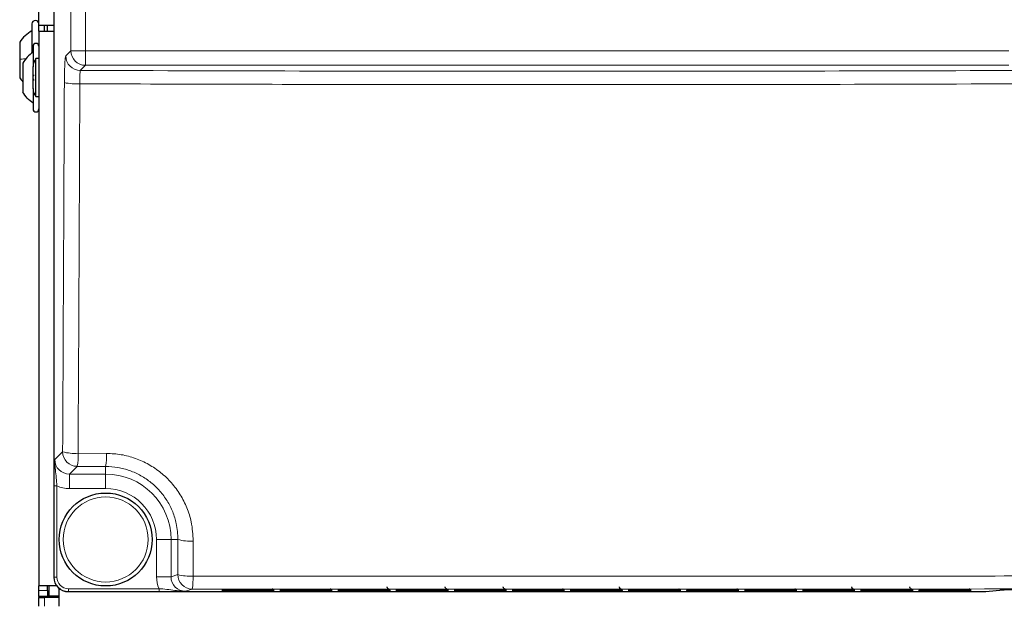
# Model space of a CAD drawing. Header units: millimetres. Extents: x 5 to 418, y 2 to 292.
# Tile 13 of 74: x 66 to 94, y 130 to 147. Entities that reach past the tile are written whole.
import ezdxf

# ---------------------------------------------------------------- set-up
doc = ezdxf.new("R2010")
doc.units = ezdxf.units.MM

msp = doc.modelspace()

# ---------------------------------------------------------------- linework, layer by layer
at = {"color": 7, "linetype": 'Continuous', "lineweight": 25}
for p, q in [((67.064, 216.91), (67.064, 131.0831)), ((66.6368, 146.9132), (66.6368, 194.4132)), ((66.4368, 146.9532), (66.4368, 146.1212)), ((67.064, 146.9132), (66.6368, 146.9132)), ((66.6368, 146.7466), (66.6368, 146.9132)), ((66.6368, 146.7466), (66.6368, 130.8299)), ((66.6368, 146.7466), (67.064, 146.7466)), ((66.8034, 146.7466), (66.8034, 146.9132)), ((66.8868, 146.7466), (66.8868, 146.9132)), ((66.0868, 146.4332), (66.0868, 145.9421)), ((66.4701, 146.3132), (66.4701, 145.7243)), ((66.0868, 145.9421), (66.0868, 145.4066)), ((66.1784, 145.8257), (66.1784, 145.0007)), ((66.6368, 145.9574), (66.5534, 145.9574)), ((66.5534, 144.8691), (66.5534, 145.9574)), ((66.4701, 145.0895), (66.4701, 145.7369)), ((66.4701, 145.1017), (66.4701, 144.5132)), ((66.5534, 144.8691), (66.6368, 144.8691)), ((67.1499, 130.8299), (66.6368, 130.8299)), ((66.6368, 130.6966), (66.6368, 130.8299)), ((66.8868, 130.6966), (66.8868, 130.8299)), ((66.9201, 130.8299), (66.9201, 130.5466)), ((67.064, 131.0831), (67.064, 131.0831)), ((66.6368, 130.5299), (66.6368, 130.6966)), ((66.8868, 130.6966), (66.8868, 130.5299)), ((66.9201, 130.5466), (67.2201, 130.5466)), ((66.9201, 130.4966), (66.9201, 130.5466)), ((67.2201, 130.2466), (67.2201, 130.7582)), ((67.4808, 130.6667), (93.8049, 130.6667)), ((72.0595, 130.7024), (73.214, 130.7024)), ((72.061, 130.7315), (73.2125, 130.7315)), ((73.3668, 130.7296), (73.368, 130.7295)), ((73.3683, 130.7005), (73.3696, 130.7004)), ((73.7262, 130.7024), (74.8807, 130.7024)), ((73.7277, 130.7315), (74.8792, 130.7315)), ((75.0334, 130.7296), (75.0347, 130.7295)), ((75.035, 130.7005), (75.0362, 130.7004)), ((75.3928, 130.7024), (76.5474, 130.7024)), ((75.3944, 130.7315), (76.5458, 130.7315)), ((76.7016, 130.7005), (76.7029, 130.7004)), ((77.0595, 130.7024), (78.214, 130.7024)), ((77.061, 130.7315), (78.2125, 130.7315)), ((78.3683, 130.7005), (78.3696, 130.7004)), ((78.7262, 130.7024), (79.8807, 130.7024)), ((78.7277, 130.7315), (79.8792, 130.7315)), ((80.035, 130.7005), (80.0362, 130.7004)), ((80.3928, 130.7024), (81.5474, 130.7024)), ((80.3944, 130.7315), (81.5458, 130.7315)), ((81.7001, 130.7296), (81.7014, 130.7295)), ((81.7016, 130.7005), (81.7029, 130.7004)), ((82.0595, 130.7024), (83.214, 130.7024)), ((82.061, 130.7315), (83.2125, 130.7315)), ((83.3683, 130.7005), (83.3696, 130.7004)), ((83.7262, 130.7024), (84.8807, 130.7024)), ((83.7277, 130.7315), (84.8792, 130.7315)), ((85.0334, 130.7296), (85.0347, 130.7295)), ((85.3928, 130.7024), (86.5474, 130.7024)), ((85.3944, 130.7315), (86.5458, 130.7315)), ((86.7001, 130.7296), (86.7014, 130.7295)), ((86.7016, 130.7005), (86.7029, 130.7004)), ((87.0595, 130.7024), (88.214, 130.7024)), ((87.061, 130.7315), (88.2125, 130.7315)), ((88.3668, 130.7296), (88.368, 130.7295)), ((88.7262, 130.7024), (89.8807, 130.7024)), ((88.7277, 130.7315), (89.8792, 130.7315)), ((90.3928, 130.7024), (91.5474, 130.7024)), ((90.3944, 130.7315), (91.5458, 130.7315)), ((92.0595, 130.7024), (93.214, 130.7024)), ((92.061, 130.7315), (93.2125, 130.7315)), ((93.3668, 130.7296), (93.368, 130.7295)), ((93.3683, 130.7005), (93.3696, 130.7004)), ((93.8081, 130.6669), (94.2159, 130.7072)), ((94.2127, 130.7071), (94.2159, 130.7072)), ((66.8868, 130.5299), (66.6368, 130.5299)), ((66.6368, 130.5299), (66.6368, 130.4966)), ((66.6368, 130.2466), (66.6368, 130.4966)), ((66.6368, 130.4966), (66.8034, 130.4966)), ((67.2201, 130.4966), (66.8034, 130.4966)), ((66.8868, 130.5299), (66.8868, 130.4966))]:
    msp.add_line(p, q, dxfattribs=at)
at = {"color": 7, "linetype": 'Continuous', "lineweight": 18}
for p, q in [((67.064, 216.91), (67.064, 131.0831)), ((67.5568, 146.1827), (67.5568, 216.7459)), ((67.9729, 216.7459), (67.9729, 146.1827)), ((67.4099, 146.0358), (67.5568, 146.1827)), ((67.9729, 146.1827), (67.5568, 146.1827)), ((67.9729, 146.1827), (67.9729, 145.7666)), ((67.9729, 146.1827), (94.4673, 146.1827)), ((67.9729, 145.7666), (67.826, 145.6197)), ((94.4673, 145.7666), (67.9729, 145.7666)), ((67.096, 134.4552), (67.3188, 134.678)), ((67.7632, 134.6365), (68.58, 134.6336)), ((67.7349, 134.2619), (67.5121, 134.0391)), ((68.5534, 134.2591), (67.7349, 134.2619)), ((68.5534, 134.2591), (68.5534, 134.0391)), ((67.5121, 134.0391), (68.5534, 134.0391)), ((67.5121, 134.0391), (67.5121, 133.623)), ((68.5534, 134.0391), (68.5534, 133.623)), ((67.0711, 131.0855), (67.0711, 133.7037)), ((67.0711, 133.7037), (67.1544, 133.7037)), ((67.1544, 133.7037), (67.1544, 131.0855)), ((68.5534, 133.623), (67.5121, 133.623)), ((70.0132, 131.0937), (70.0132, 132.1632)), ((70.4293, 132.1632), (70.0132, 132.1632)), ((70.6282, 132.1632), (70.4293, 132.1632)), ((70.4293, 132.1632), (70.4293, 131.0937)), ((70.6226, 131.1581), (70.6282, 132.1632)), ((70.4293, 131.0937), (70.6226, 131.1581)), ((67.064, 131.0831), (67.0711, 131.0855)), ((67.0711, 131.0855), (67.1544, 131.0855)), ((70.4293, 131.0937), (70.0132, 131.0937)), ((66.6368, 130.6966), (66.8868, 130.6966)), ((67.4878, 130.6691), (67.4808, 130.6667)), ((67.4878, 130.6691), (67.4878, 130.7524)), ((67.4878, 130.7524), (70.0864, 130.7524)), ((70.0864, 130.6691), (67.4878, 130.6691)), ((70.0864, 130.6691), (70.0864, 130.7524)), ((71.0387, 130.7415), (70.8469, 130.6776)), ((71.8919, 130.6793), (71.8929, 130.6995)), ((71.9068, 130.7007), (71.8929, 130.6995)), ((71.8934, 130.7085), (71.8944, 130.7286)), ((71.9083, 130.7297), (71.8944, 130.7286)), ((72.0582, 130.6764), (72.0582, 130.7024)), ((73.2154, 130.6764), (72.0582, 130.6764)), ((72.0597, 130.7055), (72.0597, 130.7315)), ((73.2139, 130.7055), (72.0597, 130.7055)), ((73.2139, 130.7055), (73.2139, 130.7315)), ((73.2154, 130.6764), (73.2154, 130.7024)), ((73.3791, 130.7286), (73.3653, 130.7297)), ((73.3806, 130.6995), (73.3668, 130.7007)), ((73.3791, 130.7286), (73.3801, 130.7085)), ((73.3806, 130.6995), (73.3817, 130.6793)), ((73.5585, 130.6793), (73.5596, 130.6995)), ((73.5734, 130.7007), (73.5596, 130.6995)), ((73.5601, 130.7085), (73.5611, 130.7286)), ((73.575, 130.7297), (73.5611, 130.7286)), ((73.7248, 130.6764), (73.7248, 130.7024)), ((74.8821, 130.6764), (73.7248, 130.6764)), ((73.7263, 130.7055), (73.7263, 130.7315)), ((74.8805, 130.7055), (73.7263, 130.7055)), ((74.8805, 130.7055), (74.8805, 130.7315)), ((74.8821, 130.6764), (74.8821, 130.7024)), ((75.0458, 130.7286), (75.0319, 130.7297)), ((75.0473, 130.6995), (75.0334, 130.7007)), ((75.0458, 130.7286), (75.0468, 130.7085)), ((75.0473, 130.6995), (75.0483, 130.6793)), ((75.2252, 130.6793), (75.2263, 130.6995)), ((75.2401, 130.7007), (75.2263, 130.6995)), ((75.2267, 130.7085), (75.2278, 130.7286)), ((75.2416, 130.7297), (75.2278, 130.7286)), ((75.3915, 130.6764), (75.3915, 130.7024)), ((76.5487, 130.6764), (75.3915, 130.6764)), ((75.393, 130.7055), (75.393, 130.7315)), ((76.5472, 130.7055), (75.393, 130.7055)), ((76.5472, 130.7055), (76.5472, 130.7315)), ((76.5487, 130.6764), (76.5487, 130.7024)), ((76.7124, 130.7286), (76.6986, 130.7297)), ((76.714, 130.6995), (76.7001, 130.7007)), ((76.7124, 130.7286), (76.7135, 130.7085)), ((76.714, 130.6995), (76.715, 130.6793)), ((76.8919, 130.6793), (76.8929, 130.6995)), ((76.9068, 130.7007), (76.8929, 130.6995)), ((76.8934, 130.7085), (76.8944, 130.7286)), ((76.9083, 130.7297), (76.8944, 130.7286)), ((77.0582, 130.6764), (77.0582, 130.7024)), ((78.2154, 130.6764), (77.0582, 130.6764)), ((77.0597, 130.7055), (77.0597, 130.7315)), ((78.2139, 130.7055), (77.0597, 130.7055)), ((78.2139, 130.7055), (78.2139, 130.7315)), ((78.2154, 130.6764), (78.2154, 130.7024)), ((78.3791, 130.7286), (78.3653, 130.7297)), ((78.3806, 130.6995), (78.3668, 130.7007)), ((78.3791, 130.7286), (78.3801, 130.7085)), ((78.3806, 130.6995), (78.3817, 130.6793)), ((78.5585, 130.6793), (78.5596, 130.6995)), ((78.5734, 130.7007), (78.5596, 130.6995)), ((78.5601, 130.7085), (78.5611, 130.7286)), ((78.575, 130.7297), (78.5611, 130.7286)), ((78.7248, 130.6764), (78.7248, 130.7024)), ((79.8821, 130.6764), (78.7248, 130.6764)), ((78.7263, 130.7055), (78.7263, 130.7315)), ((79.8805, 130.7055), (78.7263, 130.7055)), ((79.8805, 130.7055), (79.8805, 130.7315)), ((79.8821, 130.6764), (79.8821, 130.7024)), ((80.0458, 130.7286), (80.0319, 130.7297)), ((80.0473, 130.6995), (80.0334, 130.7007)), ((80.0458, 130.7286), (80.0468, 130.7085)), ((80.0473, 130.6995), (80.0483, 130.6793)), ((80.2252, 130.6793), (80.2263, 130.6995)), ((80.2401, 130.7007), (80.2263, 130.6995)), ((80.2267, 130.7085), (80.2278, 130.7286)), ((80.2416, 130.7297), (80.2278, 130.7286)), ((80.3915, 130.6764), (80.3915, 130.7024)), ((81.5487, 130.6764), (80.3915, 130.6764)), ((80.393, 130.7055), (80.393, 130.7315)), ((81.5472, 130.7055), (80.393, 130.7055)), ((81.5472, 130.7055), (81.5472, 130.7315)), ((81.5487, 130.6764), (81.5487, 130.7024)), ((81.7124, 130.7286), (81.6986, 130.7297)), ((81.714, 130.6995), (81.7001, 130.7007)), ((81.7124, 130.7286), (81.7135, 130.7085)), ((81.714, 130.6995), (81.715, 130.6793)), ((81.8919, 130.6793), (81.8929, 130.6995)), ((81.9068, 130.7007), (81.8929, 130.6995)), ((81.8934, 130.7085), (81.8944, 130.7286)), ((81.9083, 130.7297), (81.8944, 130.7286)), ((82.0582, 130.6764), (82.0582, 130.7024)), ((83.2154, 130.6764), (82.0582, 130.6764)), ((82.0597, 130.7055), (82.0597, 130.7315)), ((83.2139, 130.7055), (82.0597, 130.7055)), ((83.2139, 130.7055), (83.2139, 130.7315)), ((83.2154, 130.6764), (83.2154, 130.7024)), ((83.3791, 130.7286), (83.3653, 130.7297)), ((83.3806, 130.6995), (83.3668, 130.7007)), ((83.3791, 130.7286), (83.3801, 130.7085)), ((83.3806, 130.6995), (83.3817, 130.6793)), ((83.5585, 130.6793), (83.5596, 130.6995)), ((83.5734, 130.7007), (83.5596, 130.6995)), ((83.5601, 130.7085), (83.5611, 130.7286)), ((83.575, 130.7297), (83.5611, 130.7286)), ((83.7248, 130.6764), (83.7248, 130.7024)), ((84.8821, 130.6764), (83.7248, 130.6764)), ((83.7263, 130.7055), (83.7263, 130.7315)), ((84.8805, 130.7055), (83.7263, 130.7055)), ((84.8805, 130.7055), (84.8805, 130.7315)), ((84.8821, 130.6764), (84.8821, 130.7024)), ((85.0458, 130.7286), (85.0319, 130.7297)), ((85.0473, 130.6995), (85.0334, 130.7007)), ((85.0458, 130.7286), (85.0468, 130.7085)), ((85.0473, 130.6995), (85.0483, 130.6793)), ((85.2252, 130.6793), (85.2263, 130.6995)), ((85.2401, 130.7007), (85.2263, 130.6995)), ((85.2267, 130.7085), (85.2278, 130.7286)), ((85.2416, 130.7297), (85.2278, 130.7286)), ((85.3915, 130.6764), (85.3915, 130.7024)), ((86.5487, 130.6764), (85.3915, 130.6764)), ((85.393, 130.7055), (85.393, 130.7315)), ((86.5472, 130.7055), (85.393, 130.7055)), ((86.5472, 130.7055), (86.5472, 130.7315)), ((86.5487, 130.6764), (86.5487, 130.7024)), ((86.7124, 130.7286), (86.6986, 130.7297)), ((86.714, 130.6995), (86.7001, 130.7007)), ((86.7124, 130.7286), (86.7135, 130.7085)), ((86.714, 130.6995), (86.715, 130.6793)), ((86.8919, 130.6793), (86.8929, 130.6995)), ((86.9068, 130.7007), (86.8929, 130.6995)), ((86.8934, 130.7085), (86.8944, 130.7286)), ((86.9083, 130.7297), (86.8944, 130.7286)), ((87.0582, 130.6764), (87.0582, 130.7024)), ((88.2154, 130.6764), (87.0582, 130.6764)), ((87.0597, 130.7055), (87.0597, 130.7315)), ((88.2139, 130.7055), (87.0597, 130.7055)), ((88.2139, 130.7055), (88.2139, 130.7315)), ((88.2154, 130.6764), (88.2154, 130.7024)), ((88.3791, 130.7286), (88.3653, 130.7297)), ((88.3806, 130.6995), (88.3668, 130.7007)), ((88.3791, 130.7286), (88.3801, 130.7085)), ((88.3806, 130.6995), (88.3817, 130.6793)), ((88.5585, 130.6793), (88.5596, 130.6995)), ((88.5734, 130.7007), (88.5596, 130.6995)), ((88.5601, 130.7085), (88.5611, 130.7286)), ((88.575, 130.7297), (88.5611, 130.7286)), ((88.7248, 130.6764), (88.7248, 130.7024)), ((89.8821, 130.6764), (88.7248, 130.6764)), ((88.7263, 130.7055), (88.7263, 130.7315)), ((89.8805, 130.7055), (88.7263, 130.7055)), ((89.8805, 130.7055), (89.8805, 130.7315)), ((89.8821, 130.6764), (89.8821, 130.7024)), ((90.0458, 130.7286), (90.0319, 130.7297)), ((90.0473, 130.6995), (90.0334, 130.7007)), ((90.0458, 130.7286), (90.0468, 130.7085)), ((90.0473, 130.6995), (90.0483, 130.6793)), ((90.2252, 130.6793), (90.2263, 130.6995)), ((90.2401, 130.7007), (90.2263, 130.6995)), ((90.2267, 130.7085), (90.2278, 130.7286)), ((90.2416, 130.7297), (90.2278, 130.7286)), ((90.3915, 130.6764), (90.3915, 130.7024)), ((91.5487, 130.6764), (90.3915, 130.6764)), ((90.393, 130.7055), (90.393, 130.7315)), ((91.5472, 130.7055), (90.393, 130.7055)), ((91.5472, 130.7055), (91.5472, 130.7315)), ((91.5487, 130.6764), (91.5487, 130.7024)), ((91.7124, 130.7286), (91.6986, 130.7297)), ((91.714, 130.6995), (91.7001, 130.7007)), ((91.7124, 130.7286), (91.7135, 130.7085)), ((91.714, 130.6995), (91.715, 130.6793)), ((91.8919, 130.6793), (91.8929, 130.6995)), ((91.8929, 130.6995), (91.9068, 130.7007)), ((91.8934, 130.7085), (91.8944, 130.7286)), ((91.8944, 130.7286), (91.9083, 130.7297)), ((92.0582, 130.7024), (92.0582, 130.6764)), ((93.2154, 130.6764), (92.0582, 130.6764)), ((92.0597, 130.7315), (92.0597, 130.7055)), ((93.2139, 130.7055), (92.0597, 130.7055)), ((93.2139, 130.7315), (93.2139, 130.7055)), ((93.2154, 130.7024), (93.2154, 130.6764)), ((93.3791, 130.7286), (93.3653, 130.7297)), ((93.3806, 130.6995), (93.3668, 130.7007)), ((93.3791, 130.7286), (93.3801, 130.7085)), ((93.3806, 130.6995), (93.3817, 130.6793)), ((93.8049, 130.6667), (94.2127, 130.7071)), ((93.8049, 130.6667), (93.8081, 130.6669)), ((66.8034, 130.4966), (66.8034, 130.2466))]:
    msp.add_line(p, q, dxfattribs=at)
at = {"color": 7, "linetype": 'Continuous', "lineweight": 25}
msp.add_circle((68.5534, 132.1632), 1.3333, dxfattribs=at)
at = {"color": 7, "linetype": 'Continuous', "lineweight": 18}
msp.add_circle((68.5534, 132.1632), 1.2195, dxfattribs=at)
at = {"color": 7, "linetype": 'Continuous', "lineweight": 25}
for centre, radius, start, end in [((66.5368, 146.9532), 0.1, 0, 180), ((66.9346, 145.8573), 1.025, 119.06056, 145.8119), ((66.5534, 146.3132), 0.0833, 0, 180), ((66.8034, 145.7369), 0.3333, 138.59038, 180), ((66.9346, 145.9825), 1.025, 214.1881, 222.45851), ((66.8034, 145.0895), 0.3333, 180, 221.40962), ((66.5534, 144.5132), 0.0833, 180, 0), ((93.8049, 130.7001), 0.0333, 270, 275.65344)]:
    msp.add_arc(centre, radius, start, end, dxfattribs=at)
at = {"color": 7, "linetype": 'Continuous', "lineweight": 18}
for centre, radius, start, end in [((67.9743, 146.184), 0.4174, 180.1836, 269.8164), ((67.8273, 146.0371), 0.4174, 180.1836, 269.8164), ((67.7108, 146.8646), 1.6312, 257.89315, 273.59421), ((67.6613, 135.943), 1.3105, 254.85188, 274.46021), ((67.7363, 134.6794), 0.4174, 180.1836, 269.8164), ((66.2448, 134.5628), 1.5201, 348.58628, 2.77908), ((66.9692, 134.5598), 1.6125, 349.25111, 2.62223), ((68.5534, 132.1632), 1.8759, 0, 90), ((68.5534, 132.1632), 1.4598, 0, 90), ((70.9669, 133.3454), 1.2297, 254.00818, 274.60841), ((70.9614, 132.3184), 1.2087, 253.72037, 274.68689), ((71.0394, 131.1583), 0.4168, 180.02637, 269.90378), ((69.2476, 131.0317), 1.8144, 350.79615, 2.58944), ((71.8919, 130.7627), 0.0833, 269.99831, 312.95328), ((71.8934, 130.7918), 0.0833, 269.99831, 312.89868), ((73.3801, 130.7918), 0.0833, 227.10132, 270.00169), ((73.3817, 130.7627), 0.0833, 227.04672, 270.00169), ((73.5585, 130.7627), 0.0833, 269.99831, 312.95328), ((73.5601, 130.7918), 0.0833, 269.99831, 312.89868), ((75.0468, 130.7918), 0.0833, 227.10132, 270.00169), ((75.0483, 130.7627), 0.0833, 227.04672, 270.00169), ((75.2252, 130.7627), 0.0833, 269.99831, 312.95328), ((75.2267, 130.7918), 0.0833, 269.99831, 312.89868), ((76.7135, 130.7918), 0.0833, 227.10132, 270.00169), ((76.715, 130.7627), 0.0833, 227.04672, 270.00169), ((76.8919, 130.7627), 0.0833, 269.99831, 312.95328), ((76.8934, 130.7918), 0.0833, 269.99831, 312.89868), ((78.3801, 130.7918), 0.0833, 227.10132, 270.00169), ((78.3817, 130.7627), 0.0833, 227.04672, 270.00169), ((78.5585, 130.7627), 0.0833, 269.99831, 312.95328), ((78.5601, 130.7918), 0.0833, 269.99831, 312.89868), ((80.0468, 130.7918), 0.0833, 227.10132, 270.00169), ((80.0483, 130.7627), 0.0833, 227.04672, 270.00169), ((80.2252, 130.7627), 0.0833, 269.99831, 312.95328), ((80.2267, 130.7918), 0.0833, 269.99831, 312.89868), ((81.7135, 130.7918), 0.0833, 227.10132, 270.00169), ((81.715, 130.7627), 0.0833, 227.04672, 270.00169), ((81.8919, 130.7627), 0.0833, 269.99831, 312.95328), ((81.8934, 130.7918), 0.0833, 269.99831, 312.89868), ((83.3801, 130.7918), 0.0833, 227.10132, 270.00169), ((83.3817, 130.7627), 0.0833, 227.04672, 270.00169), ((83.5585, 130.7627), 0.0833, 269.99831, 312.95328), ((83.5601, 130.7918), 0.0833, 269.99831, 312.89868), ((85.0468, 130.7918), 0.0833, 227.10132, 270.00169), ((85.0483, 130.7627), 0.0833, 227.04672, 270.00169), ((85.2252, 130.7627), 0.0833, 269.99831, 312.95328), ((85.2267, 130.7918), 0.0833, 269.99831, 312.89868), ((86.7135, 130.7918), 0.0833, 227.10132, 270.00169), ((86.715, 130.7627), 0.0833, 227.04672, 270.00169), ((86.8919, 130.7627), 0.0833, 269.99831, 312.95328), ((86.8934, 130.7918), 0.0833, 269.99831, 312.89868), ((88.3801, 130.7918), 0.0833, 227.10132, 270.00169), ((88.3817, 130.7627), 0.0833, 227.04672, 270.00169), ((88.5585, 130.7627), 0.0833, 269.99831, 312.95328), ((88.5601, 130.7918), 0.0833, 269.99831, 312.89868), ((90.0468, 130.7918), 0.0833, 227.10132, 270.00169), ((90.0483, 130.7627), 0.0833, 227.04672, 270.00169), ((90.2252, 130.7627), 0.0833, 269.99831, 312.95328), ((90.2267, 130.7918), 0.0833, 269.99831, 312.89868), ((91.7135, 130.7918), 0.0833, 227.10132, 270.00169), ((91.715, 130.7627), 0.0833, 227.04672, 270.00169), ((91.8919, 130.7627), 0.0833, 269.99831, 312.95328), ((91.8934, 130.7918), 0.0833, 269.99831, 312.89868), ((93.3801, 130.7918), 0.0833, 227.10132, 270.00169), ((93.3817, 130.7627), 0.0833, 227.04672, 270.00169)]:
    msp.add_arc(centre, radius, start, end, dxfattribs=at)
for centre, major_axis, ratio, start_param, end_param in [((67.5144, 134.4575), (0.297, 0.297), 0.9918461, 2.357564, 3.9256213), ((67.5144, 134.4575), (-0.5909, -0.5909), 0.9972647, 0.3407219, 0.7840286), ((67.4881, 131.0858), (0.3957, 0.1318), 0.9990857, 2.8205423, 4.3904252), ((67.4881, 131.0858), (-0.3167, -0.1055), 0.9984779, 5.962135, 7.5320179), ((70.8477, 131.0945), (-0.7918, -0.2637), 0.9984779, 5.962135, 6.3841926), ((70.8477, 131.0945), (0.3971, 0.1323), 0.9954497, 2.8205423, 4.3904252), ((72.0598, 130.6995), (0.1669, 0), 0.0174391, 2.8618814, 3.1406793), ((72.0613, 130.7286), (0.1669, 0), 0.0174391, 2.8618814, 3.1406793), ((73.2133, 130.7085), (0.1669, 0), 0.0174709, 5.2588301, 6.284102), ((73.2148, 130.6793), (0.1669, 0), 0.0174709, 5.2588301, 6.284102), ((73.2122, 130.7286), (0.1669, 0), 0.0174391, 0.0009134, 0.2892288), ((73.2137, 130.6995), (0.1669, 0), 0.0174391, 0.0009134, 0.2892288), ((73.7265, 130.6995), (0.1669, 0), 0.0174391, 2.8618814, 3.1406793), ((73.728, 130.7286), (0.1669, 0), 0.0174391, 2.8618814, 3.1406793), ((74.8799, 130.7085), (0.1669, 0), 0.0174709, 5.2588301, 6.284102), ((74.8814, 130.6793), (0.1669, 0), 0.0174709, 5.2588301, 6.284102), ((74.8789, 130.7286), (0.1669, 0), 0.0174391, 0.0009134, 0.2892288), ((74.8804, 130.6995), (0.1669, 0), 0.0174391, 0.0009134, 0.2892288), ((75.3932, 130.6995), (0.1669, 0), 0.0174391, 2.8618814, 3.1406793), ((75.3947, 130.7286), (0.1669, 0), 0.0174391, 2.8618814, 3.1406793), ((76.5466, 130.7085), (0.1669, 0), 0.0174709, 5.2588301, 6.284102), ((76.5481, 130.6793), (0.1669, 0), 0.0174709, 5.2588301, 6.284102), ((76.5455, 130.7286), (0.1669, 0), 0.0174391, 0.0009134, 0.2892288), ((76.5471, 130.6995), (0.1669, 0), 0.0174391, 0.0009134, 0.2892288), ((77.0598, 130.6995), (0.1669, 0), 0.0174391, 2.8618814, 3.1406793), ((77.0613, 130.7286), (0.1669, 0), 0.0174391, 2.8618814, 3.1406793), ((78.2133, 130.7085), (0.1669, 0), 0.0174709, 5.2588301, 6.284102), ((78.2148, 130.6793), (0.1669, 0), 0.0174709, 5.2588301, 6.284102), ((78.2122, 130.7286), (0.1669, 0), 0.0174391, 0.0009134, 0.2892288), ((78.2137, 130.6995), (0.1669, 0), 0.0174391, 0.0009134, 0.2892288), ((78.7265, 130.6995), (0.1669, 0), 0.0174391, 2.8618814, 3.1406793), ((78.728, 130.7286), (0.1669, 0), 0.0174391, 2.8618814, 3.1406793), ((79.8799, 130.7085), (0.1669, 0), 0.0174709, 5.2588301, 6.284102), ((79.8814, 130.6793), (0.1669, 0), 0.0174709, 5.2588301, 6.284102), ((79.8789, 130.7286), (0.1669, 0), 0.0174391, 0.0009134, 0.2892288), ((79.8804, 130.6995), (0.1669, 0), 0.0174391, 0.0009134, 0.2892288), ((80.3932, 130.6995), (0.1669, 0), 0.0174391, 2.8618814, 3.1406793), ((80.3947, 130.7286), (0.1669, 0), 0.0174391, 2.8618814, 3.1406793), ((81.5466, 130.7085), (0.1669, 0), 0.0174709, 5.2588301, 6.284102), ((81.5481, 130.6793), (0.1669, 0), 0.0174709, 5.2588301, 6.284102), ((81.5455, 130.7286), (0.1669, 0), 0.0174391, 0.0009134, 0.2892288), ((81.5471, 130.6995), (0.1669, 0), 0.0174391, 0.0009134, 0.2892288), ((82.0598, 130.6995), (0.1669, 0), 0.0174391, 2.8618814, 3.1406793), ((82.0613, 130.7286), (0.1669, 0), 0.0174391, 2.8618814, 3.1406793), ((83.2133, 130.7085), (0.1669, 0), 0.0174709, 5.2588301, 6.284102), ((83.2148, 130.6793), (0.1669, 0), 0.0174709, 5.2588301, 6.284102), ((83.2122, 130.7286), (0.1669, 0), 0.0174391, 0.0009134, 0.2892288), ((83.2137, 130.6995), (0.1669, 0), 0.0174391, 0.0009134, 0.2892288), ((83.7265, 130.6995), (0.1669, 0), 0.0174391, 2.8618814, 3.1406793), ((83.728, 130.7286), (0.1669, 0), 0.0174391, 2.8618814, 3.1406793), ((84.8799, 130.7085), (0.1669, 0), 0.0174709, 5.2588301, 6.284102), ((84.8814, 130.6793), (0.1669, 0), 0.0174709, 5.2588301, 6.284102), ((84.8789, 130.7286), (0.1669, 0), 0.0174391, 0.0009134, 0.2892288), ((84.8804, 130.6995), (0.1669, 0), 0.0174391, 0.0009134, 0.2892288), ((85.3932, 130.6995), (0.1669, 0), 0.0174391, 2.8618814, 3.1406793), ((85.3947, 130.7286), (0.1669, 0), 0.0174391, 2.8618814, 3.1406793), ((86.5466, 130.7085), (0.1669, 0), 0.0174709, 5.2588301, 6.284102), ((86.5481, 130.6793), (0.1669, 0), 0.0174709, 5.2588301, 6.284102), ((86.5455, 130.7286), (0.1669, 0), 0.0174391, 0.0009134, 0.2892288), ((86.5471, 130.6995), (0.1669, 0), 0.0174391, 0.0009134, 0.2892288), ((87.0598, 130.6995), (0.1669, 0), 0.0174391, 2.8618814, 3.1406793), ((87.0613, 130.7286), (0.1669, 0), 0.0174391, 2.8618814, 3.1406793), ((88.2133, 130.7085), (0.1669, 0), 0.0174709, 5.2588301, 6.284102), ((88.2148, 130.6793), (0.1669, 0), 0.0174709, 5.2588301, 6.284102), ((88.2122, 130.7286), (0.1669, 0), 0.0174391, 0.0009134, 0.2892288), ((88.2137, 130.6995), (0.1669, 0), 0.0174391, 0.0009134, 0.2892288), ((88.7265, 130.6995), (0.1669, 0), 0.0174391, 2.8618814, 3.1406793), ((88.728, 130.7286), (0.1669, 0), 0.0174391, 2.8618814, 3.1406793), ((89.8799, 130.7085), (0.1669, 0), 0.0174709, 5.2588301, 6.284102), ((89.8814, 130.6793), (0.1669, 0), 0.0174709, 5.2588301, 6.284102), ((89.8789, 130.7286), (0.1669, 0), 0.0174391, 0.0009134, 0.2892288), ((89.8804, 130.6995), (0.1669, 0), 0.0174391, 0.0009134, 0.2892288), ((90.3932, 130.6995), (0.1669, 0), 0.0174391, 2.8618814, 3.1406793), ((90.3947, 130.7286), (0.1669, 0), 0.0174391, 2.8618814, 3.1406793), ((91.5466, 130.7085), (0.1669, 0), 0.0174709, 5.2588301, 6.284102), ((91.5481, 130.6793), (0.1669, 0), 0.0174709, 5.2588301, 6.284102), ((91.5455, 130.7286), (0.1669, 0), 0.0174391, 0.0009134, 0.2892288), ((91.5471, 130.6995), (0.1669, 0), 0.0174391, 0.0009134, 0.2892288), ((92.0598, 130.6995), (0.1669, 0), 0.0174391, 2.8618814, 3.1406793), ((92.0613, 130.7286), (0.1669, 0), 0.0174391, 2.8618814, 3.1406793), ((93.2133, 130.7085), (0.1669, 0), 0.0174709, 5.2588301, 6.284102), ((93.2148, 130.6793), (0.1669, 0), 0.0174709, 5.2588301, 6.284102), ((93.2122, 130.7286), (0.1669, 0), 0.0174391, 0.0009134, 0.2892288), ((93.2137, 130.6995), (0.1669, 0), 0.0174391, 0.0009134, 0.2892288)]:
    msp.add_ellipse(centre, major_axis=major_axis, ratio=ratio, start_param=start_param, end_param=end_param, dxfattribs=at)
at = {"color": 7, "linetype": 'Continuous', "lineweight": 25}
for centre, major_axis, ratio, start_param, end_param in [((67.4812, 131.0834), (0.3958, 0.1318), 0.9987209, 2.8205423, 4.3904252), ((72.0588, 130.6793), (0.1669, 0), 0.0174709, 3.1406759, 4.7087332), ((72.0603, 130.7085), (0.1669, 0), 0.0174709, 3.1406759, 4.7087332), ((72.0598, 130.6995), (0.1669, 0), 0.0174391, 1.572622, 2.8618814), ((72.0613, 130.7286), (0.1669, 0), 0.0174391, 1.572622, 2.8618814), ((73.2122, 130.7286), (0.1669, 0), 0.0174391, 0.2892288, 1.5689707), ((73.2133, 130.7085), (0.1669, 0), 0.0174709, 4.7160448, 5.2588301), ((73.2137, 130.6995), (0.1669, 0), 0.0174391, 0.2892288, 1.5689707), ((73.2148, 130.6793), (0.1669, 0), 0.0174709, 4.7160448, 5.2588301), ((73.7254, 130.6793), (0.1669, 0), 0.0174709, 3.1406759, 4.7087332), ((73.727, 130.7085), (0.1669, 0), 0.0174709, 3.1406759, 4.7087332), ((73.7265, 130.6995), (0.1669, 0), 0.0174391, 1.572622, 2.8618814), ((73.728, 130.7286), (0.1669, 0), 0.0174391, 1.572622, 2.8618814), ((74.8789, 130.7286), (0.1669, 0), 0.0174391, 0.2892288, 1.5689707), ((74.8799, 130.7085), (0.1669, 0), 0.0174709, 4.7160448, 5.2588301), ((74.8804, 130.6995), (0.1669, 0), 0.0174391, 0.2892288, 1.5689707), ((74.8814, 130.6793), (0.1669, 0), 0.0174709, 4.7160448, 5.2588301), ((75.3921, 130.6793), (0.1669, 0), 0.0174709, 3.1406759, 4.7087332), ((75.3936, 130.7085), (0.1669, 0), 0.0174709, 3.1406759, 4.7087332), ((75.3932, 130.6995), (0.1669, 0), 0.0174391, 1.572622, 2.8618814), ((75.3947, 130.7286), (0.1669, 0), 0.0174391, 1.572622, 2.8618814), ((76.5455, 130.7286), (0.1669, 0), 0.0174391, 0.2892288, 1.5689707), ((76.5466, 130.7085), (0.1669, 0), 0.0174709, 4.7160448, 5.2588301), ((76.5471, 130.6995), (0.1669, 0), 0.0174391, 0.2892288, 1.5689707), ((76.5481, 130.6793), (0.1669, 0), 0.0174709, 4.7160448, 5.2588301), ((77.0588, 130.6793), (0.1669, 0), 0.0174709, 3.1406759, 4.7087332), ((77.0603, 130.7085), (0.1669, 0), 0.0174709, 3.1406759, 4.7087332), ((77.0598, 130.6995), (0.1669, 0), 0.0174391, 1.572622, 2.8618814), ((77.0613, 130.7286), (0.1669, 0), 0.0174391, 1.572622, 2.8618814), ((78.2122, 130.7286), (0.1669, 0), 0.0174391, 0.2892288, 1.5689707), ((78.2133, 130.7085), (0.1669, 0), 0.0174709, 4.7160448, 5.2588301), ((78.2137, 130.6995), (0.1669, 0), 0.0174391, 0.2892288, 1.5689707), ((78.2148, 130.6793), (0.1669, 0), 0.0174709, 4.7160448, 5.2588301), ((78.7254, 130.6793), (0.1669, 0), 0.0174709, 3.1406759, 4.7087332), ((78.727, 130.7085), (0.1669, 0), 0.0174709, 3.1406759, 4.7087332), ((78.7265, 130.6995), (0.1669, 0), 0.0174391, 1.572622, 2.8618814), ((78.728, 130.7286), (0.1669, 0), 0.0174391, 1.572622, 2.8618814), ((79.8789, 130.7286), (0.1669, 0), 0.0174391, 0.2892288, 1.5689707), ((79.8799, 130.7085), (0.1669, 0), 0.0174709, 4.7160448, 5.2588301), ((79.8804, 130.6995), (0.1669, 0), 0.0174391, 0.2892288, 1.5689707), ((79.8814, 130.6793), (0.1669, 0), 0.0174709, 4.7160448, 5.2588301), ((80.3921, 130.6793), (0.1669, 0), 0.0174709, 3.1406759, 4.7087332), ((80.3936, 130.7085), (0.1669, 0), 0.0174709, 3.1406759, 4.7087332), ((80.3932, 130.6995), (0.1669, 0), 0.0174391, 1.572622, 2.8618814), ((80.3947, 130.7286), (0.1669, 0), 0.0174391, 1.572622, 2.8618814), ((81.5455, 130.7286), (0.1669, 0), 0.0174391, 0.2892288, 1.5689707), ((81.5466, 130.7085), (0.1669, 0), 0.0174709, 4.7160448, 5.2588301), ((81.5471, 130.6995), (0.1669, 0), 0.0174391, 0.2892288, 1.5689707), ((81.5481, 130.6793), (0.1669, 0), 0.0174709, 4.7160448, 5.2588301), ((82.0588, 130.6793), (0.1669, 0), 0.0174709, 3.1406759, 4.7087332), ((82.0603, 130.7085), (0.1669, 0), 0.0174709, 3.1406759, 4.7087332), ((82.0598, 130.6995), (0.1669, 0), 0.0174391, 1.572622, 2.8618814), ((82.0613, 130.7286), (0.1669, 0), 0.0174391, 1.572622, 2.8618814), ((83.2122, 130.7286), (0.1669, 0), 0.0174391, 0.2892288, 1.5689707), ((83.2133, 130.7085), (0.1669, 0), 0.0174709, 4.7160448, 5.2588301), ((83.2137, 130.6995), (0.1669, 0), 0.0174391, 0.2892288, 1.5689707), ((83.2148, 130.6793), (0.1669, 0), 0.0174709, 4.7160448, 5.2588301), ((83.7254, 130.6793), (0.1669, 0), 0.0174709, 3.1406759, 4.7087332), ((83.727, 130.7085), (0.1669, 0), 0.0174709, 3.1406759, 4.7087332), ((83.7265, 130.6995), (0.1669, 0), 0.0174391, 1.572622, 2.8618814), ((83.728, 130.7286), (0.1669, 0), 0.0174391, 1.572622, 2.8618814), ((84.8789, 130.7286), (0.1669, 0), 0.0174391, 0.2892288, 1.5689707), ((84.8799, 130.7085), (0.1669, 0), 0.0174709, 4.7160448, 5.2588301), ((84.8804, 130.6995), (0.1669, 0), 0.0174391, 0.2892288, 1.5689707), ((84.8814, 130.6793), (0.1669, 0), 0.0174709, 4.7160448, 5.2588301), ((85.3921, 130.6793), (0.1669, 0), 0.0174709, 3.1406759, 4.7087332), ((85.3936, 130.7085), (0.1669, 0), 0.0174709, 3.1406759, 4.7087332), ((85.3932, 130.6995), (0.1669, 0), 0.0174391, 1.572622, 2.8618814), ((85.3947, 130.7286), (0.1669, 0), 0.0174391, 1.572622, 2.8618814), ((86.5455, 130.7286), (0.1669, 0), 0.0174391, 0.2892288, 1.5689707), ((86.5466, 130.7085), (0.1669, 0), 0.0174709, 4.7160448, 5.2588301), ((86.5471, 130.6995), (0.1669, 0), 0.0174391, 0.2892288, 1.5689707), ((86.5481, 130.6793), (0.1669, 0), 0.0174709, 4.7160448, 5.2588301), ((87.0588, 130.6793), (0.1669, 0), 0.0174709, 3.1406759, 4.7087332), ((87.0603, 130.7085), (0.1669, 0), 0.0174709, 3.1406759, 4.7087332), ((87.0598, 130.6995), (0.1669, 0), 0.0174391, 1.572622, 2.8618814), ((87.0613, 130.7286), (0.1669, 0), 0.0174391, 1.572622, 2.8618814), ((88.2122, 130.7286), (0.1669, 0), 0.0174391, 0.2892288, 1.5689707), ((88.2133, 130.7085), (0.1669, 0), 0.0174709, 4.7160448, 5.2588301), ((88.2137, 130.6995), (0.1669, 0), 0.0174391, 0.2892288, 1.5689707), ((88.2148, 130.6793), (0.1669, 0), 0.0174709, 4.7160448, 5.2588301), ((88.7254, 130.6793), (0.1669, 0), 0.0174709, 3.1406759, 4.7087332), ((88.727, 130.7085), (0.1669, 0), 0.0174709, 3.1406759, 4.7087332), ((88.7265, 130.6995), (0.1669, 0), 0.0174391, 1.572622, 2.8618814), ((88.728, 130.7286), (0.1669, 0), 0.0174391, 1.572622, 2.8618814), ((89.8789, 130.7286), (0.1669, 0), 0.0174391, 0.2892288, 1.5689707), ((89.8799, 130.7085), (0.1669, 0), 0.0174709, 4.7160448, 5.2588301), ((89.8804, 130.6995), (0.1669, 0), 0.0174391, 0.2892288, 1.5689707), ((89.8814, 130.6793), (0.1669, 0), 0.0174709, 4.7160448, 5.2588301), ((90.3921, 130.6793), (0.1669, 0), 0.0174709, 3.1406759, 4.7087332), ((90.3936, 130.7085), (0.1669, 0), 0.0174709, 3.1406759, 4.7087332), ((90.3932, 130.6995), (0.1669, 0), 0.0174391, 1.572622, 2.8618814), ((90.3947, 130.7286), (0.1669, 0), 0.0174391, 1.572622, 2.8618814), ((91.5455, 130.7286), (0.1669, 0), 0.0174391, 0.2892288, 1.5689707), ((91.5466, 130.7085), (0.1669, 0), 0.0174709, 4.7160448, 5.2588301), ((91.5471, 130.6995), (0.1669, 0), 0.0174391, 0.2892288, 1.5689707), ((91.5481, 130.6793), (0.1669, 0), 0.0174709, 4.7160448, 5.2588301), ((92.0588, 130.6793), (0.1669, 0), 0.0174709, 3.1406759, 4.7087332), ((92.0603, 130.7085), (0.1669, 0), 0.0174709, 3.1406759, 4.7087332), ((92.0598, 130.6995), (0.1669, 0), 0.0174391, 1.572622, 2.8618814), ((92.0613, 130.7286), (0.1669, 0), 0.0174391, 1.572622, 2.8618814), ((93.2122, 130.7286), (0.1669, 0), 0.0174391, 0.2892288, 1.5689707), ((93.2133, 130.7085), (0.1669, 0), 0.0174709, 4.7160448, 5.2588301), ((93.2137, 130.6995), (0.1669, 0), 0.0174391, 0.2892288, 1.5689707), ((93.2148, 130.6793), (0.1669, 0), 0.0174709, 4.7160448, 5.2588301), ((95.2303, 130.704), (1.0333, 0), 0.0174551, 1.5707963, 2.9670597)]:
    msp.add_ellipse(centre, major_axis=major_axis, ratio=ratio, start_param=start_param, end_param=end_param, dxfattribs=at)
for points in [[(66.4701, 146.1466), (66.4123, 146.1014), (66.2967, 146.0112), (66.2179, 145.8875), (66.1784, 145.8257)], [(66.4701, 144.6799), (66.4123, 144.725), (66.2967, 144.8152), (66.2179, 144.9389), (66.1784, 145.0007)]]:
    msp.add_open_spline(points, degree=3, dxfattribs=at)
at = {"color": 7, "linetype": 'Continuous', "lineweight": 18}
for points, knots in [([(66.2684, 145.9508), (66.2598, 145.9505), (66.186, 145.9483), (66.1333, 145.945), (66.0868, 145.9421)], [0, 0, 0, 0, 0.115893, 1, 1, 1, 1]), ([(67.3687, 145.2697), (67.3688, 145.2944), (67.3695, 145.4118), (67.3733, 145.6158), (67.3826, 145.8369), (67.3953, 145.9935), (67.405, 146.0217), (67.4099, 146.0358)], [0, 0, 0, 0, 0.0624173, 0.2967892, 0.5311875, 0.7655939, 1, 1, 1, 1]), ([(67.826, 145.6197), (67.8243, 145.6126), (67.821, 145.5985), (67.8169, 145.5202), (67.814, 145.4097), (67.8131, 145.3077), (67.8131, 145.2489), (67.8131, 145.2366)], [0, 0, 0, 0, 0.2344392, 0.4688676, 0.7032609, 0.9375966, 1, 1, 1, 1]), ([(67.826, 145.6197), (70.0607, 145.6127), (74.5328, 145.5989), (81.2403, 145.5933), (87.9394, 145.5977), (92.3902, 145.6106), (94.6168, 145.617)], [0, 0, 0, 0, 0.2504819, 0.5012443, 0.750484, 1, 1, 1, 1]), ([(67.3188, 134.678), (67.3199, 134.8916), (67.3384, 138.4188), (67.354, 141.9511), (67.3687, 145.2697)], [0, 0, 0, 0, 0.0605355, 1, 1, 1, 1]), ([(67.8131, 145.2366), (67.8119, 144.9597), (67.8061, 143.5752), (67.7905, 140.04), (67.7741, 136.7852), (67.7632, 134.6365)], [0, 0, 0, 0, 0.0782984, 0.3914935, 1, 1, 1, 1]), ([(94.6436, 145.234), (92.4149, 145.2276), (87.955, 145.2147), (82.1051, 145.2108), (76.9384, 145.214), (72.4566, 145.2216), (69.3612, 145.2316), (67.8131, 145.2366)], [0, 0, 0, 0, 0.2493797, 0.4990358, 0.6534909, 0.8266992, 1, 1, 1, 1]), ([(68.58, 134.6336), (68.7206, 134.6261), (69.0017, 134.611), (69.4108, 134.4999), (69.7951, 134.3254), (70.1456, 134.0885), (70.4504, 133.795), (70.7038, 133.4544), (70.8937, 133.0749), (71.0369, 132.6284), (71.0553, 132.3032), (71.0658, 132.1196)], [0, 0, 0, 0, 0.1070832, 0.2141697, 0.3212952, 0.4284241, 0.5360698, 0.6437179, 0.7518166, 0.8599157, 1, 1, 1, 1]), ([(67.0711, 133.7037), (67.0717, 133.789), (67.0729, 133.9713), (67.0822, 134.2317), (67.0909, 134.376), (67.0959, 134.4548), (67.096, 134.4552)], [0, 0, 0, 0, 0.27783437, 0.59366904, 0.99801043, 1, 1, 1, 1]), ([(67.096, 134.4552), (67.096, 134.4547), (67.0943, 134.4154), (67.0949, 134.3187), (67.1115, 134.1499), (67.1356, 133.9434), (67.1485, 133.7786), (67.1544, 133.7037)], [0, 0, 0, 0, 0.0019381, 0.1758585, 0.4293534, 0.7403824, 1, 1, 1, 1]), ([(70.6282, 132.1632), (70.6196, 132.316), (70.6045, 132.5869), (70.4854, 132.9587), (70.3272, 133.275), (70.1159, 133.5589), (69.8614, 133.8037), (69.5688, 134.0014), (69.2478, 134.147), (68.906, 134.24), (68.671, 134.2527), (68.5534, 134.2591)], [0, 0, 0, 0, 0.1398228, 0.2478259, 0.3558299, 0.4635003, 0.5711692, 0.6783957, 0.7856189, 0.8928115, 1, 1, 1, 1]), ([(71.0658, 132.1196), (71.0642, 131.8434), (71.0624, 131.508), (71.0605, 131.1728), (71.0602, 131.1137)], [0, 0, 0, 0, 0.82378945, 1, 1, 1, 1]), ([(71.0602, 131.1137), (73.1128, 131.1121), (77.22, 131.109), (82.843, 131.1085), (87.7799, 131.1103), (92.0292, 131.1133), (94.7647, 131.1165), (96.1327, 131.1181)], [0, 0, 0, 0, 0.2456541, 0.4915361, 0.6722043, 0.8360684, 1, 1, 1, 1]), ([(70.0864, 130.7524), (70.1612, 130.7464), (70.325, 130.7332), (70.5276, 130.7044), (70.6996, 130.6814), (70.8009, 130.677), (70.8465, 130.6776), (70.8469, 130.6776)], [0, 0, 0, 0, 0.25422345, 0.5569179, 0.80015761, 0.99809755, 1, 1, 1, 1]), ([(70.8469, 130.6776), (70.8465, 130.6776), (70.7637, 130.6759), (70.6176, 130.6728), (70.3537, 130.6697), (70.1718, 130.6693), (70.0864, 130.6691)], [0, 0, 0, 0, 0.0019525, 0.4191595, 0.7271526, 1, 1, 1, 1]), ([(96.1624, 130.7458), (94.037, 130.7435), (89.7841, 130.7388), (83.4648, 130.7364), (77.213, 130.7368), (73.0974, 130.7399), (71.0387, 130.7415)], [0, 0, 0, 0, 0.254103, 0.5084582, 0.7541151, 1, 1, 1, 1])]:
    msp.add_open_spline(points, degree=3, knots=knots, dxfattribs=at)
at = {"color": 7, "linetype": 'Continuous', "lineweight": 25}
for points, knots in [([(66.4986, 145.3409), (66.4947, 145.3435), (66.4869, 145.3485), (66.4777, 145.3651), (66.4716, 145.3875), (66.4694, 145.4138), (66.4716, 145.4402), (66.4777, 145.4627), (66.4869, 145.4794), (66.4947, 145.4844), (66.4986, 145.4869)], [0, 0, 0, 0, 0.1252217, 0.2494831, 0.3743256, 0.4990628, 0.6238964, 0.749388, 0.8744406, 1, 1, 1, 1]), ([(71.9035, 130.7004), (71.9035, 130.7004), (71.9031, 130.7004), (71.904, 130.7004), (71.9048, 130.7005)], [0, 0, 0, 0, 0.1286551, 1, 1, 1, 1]), ([(71.905, 130.7295), (71.905, 130.7294), (71.9047, 130.7294), (71.9056, 130.7295), (71.9063, 130.7295)], [0, 0, 0, 0, 0.12865508, 1, 1, 1, 1]), ([(73.3487, 130.7347), (73.3468, 130.7354), (73.3373, 130.7388), (73.3271, 130.7446), (73.3219, 130.7514), (73.3218, 130.7514)], [0, 0, 0, 0, 0.2029081, 0.9909446, 1, 1, 1, 1]), ([(73.5702, 130.7004), (73.5701, 130.7004), (73.5698, 130.7004), (73.5707, 130.7004), (73.5715, 130.7005)], [0, 0, 0, 0, 0.12865508, 1, 1, 1, 1]), ([(73.5717, 130.7295), (73.5717, 130.7294), (73.5713, 130.7294), (73.5722, 130.7295), (73.573, 130.7295)], [0, 0, 0, 0, 0.1286551, 1, 1, 1, 1]), ([(75.0154, 130.7347), (75.0134, 130.7354), (75.0039, 130.7388), (74.9938, 130.7446), (74.9886, 130.7514), (74.9885, 130.7514)], [0, 0, 0, 0, 0.20290809, 0.99094459, 1, 1, 1, 1]), ([(75.2368, 130.7004), (75.2368, 130.7004), (75.2365, 130.7004), (75.2374, 130.7004), (75.2382, 130.7005)], [0, 0, 0, 0, 0.1286551, 1, 1, 1, 1]), ([(75.2384, 130.7295), (75.2383, 130.7294), (75.238, 130.7294), (75.2389, 130.7295), (75.2397, 130.7295)], [0, 0, 0, 0, 0.1286551, 1, 1, 1, 1]), ([(76.682, 130.7347), (76.6801, 130.7354), (76.6705, 130.7387), (76.6543, 130.7506), (76.6376, 130.7718), (76.6305, 130.7924), (76.6294, 130.8048), (76.6292, 130.8075)], [0, 0, 0, 0, 0.0686214, 0.3351273, 0.6068084, 0.9148199, 1, 1, 1, 1]), ([(76.7001, 130.7296), (76.7013, 130.7295), (76.703, 130.7293), (76.7007, 130.7296), (76.7, 130.7297)], [0, 0, 0, 0, 0.6839701, 1, 1, 1, 1]), ([(76.9035, 130.7004), (76.9035, 130.7004), (76.9031, 130.7004), (76.904, 130.7004), (76.9048, 130.7005)], [0, 0, 0, 0, 0.12865508, 1, 1, 1, 1]), ([(76.905, 130.7295), (76.905, 130.7294), (76.9047, 130.7294), (76.9056, 130.7295), (76.9063, 130.7295)], [0, 0, 0, 0, 0.1286551, 1, 1, 1, 1]), ([(78.3487, 130.7347), (78.3467, 130.7354), (78.3372, 130.7387), (78.321, 130.7506), (78.3043, 130.7718), (78.2971, 130.7924), (78.2961, 130.8048), (78.2959, 130.8075)], [0, 0, 0, 0, 0.0686214, 0.3351273, 0.6068084, 0.9148199, 1, 1, 1, 1]), ([(78.3668, 130.7296), (78.368, 130.7295), (78.3697, 130.7293), (78.3674, 130.7296), (78.3667, 130.7297)], [0, 0, 0, 0, 0.6839701, 1, 1, 1, 1]), ([(78.5702, 130.7004), (78.5701, 130.7004), (78.5698, 130.7004), (78.5707, 130.7004), (78.5715, 130.7005)], [0, 0, 0, 0, 0.12865508, 1, 1, 1, 1]), ([(78.5717, 130.7295), (78.5717, 130.7294), (78.5713, 130.7294), (78.5722, 130.7295), (78.573, 130.7295)], [0, 0, 0, 0, 0.1286551, 1, 1, 1, 1]), ([(80.0154, 130.7347), (80.0134, 130.7354), (80.0038, 130.7387), (79.9876, 130.7506), (79.9709, 130.7718), (79.9638, 130.7924), (79.9628, 130.8048), (79.9625, 130.8075)], [0, 0, 0, 0, 0.0686214, 0.3351273, 0.6068084, 0.9148199, 1, 1, 1, 1]), ([(80.0334, 130.7296), (80.0346, 130.7295), (80.0364, 130.7293), (80.0341, 130.7296), (80.0334, 130.7297)], [0, 0, 0, 0, 0.6839701, 1, 1, 1, 1]), ([(80.2368, 130.7004), (80.2368, 130.7004), (80.2365, 130.7004), (80.2374, 130.7004), (80.2382, 130.7005)], [0, 0, 0, 0, 0.1286551, 1, 1, 1, 1]), ([(80.2384, 130.7295), (80.2383, 130.7294), (80.238, 130.7294), (80.2389, 130.7295), (80.2397, 130.7295)], [0, 0, 0, 0, 0.1286551, 1, 1, 1, 1]), ([(81.682, 130.7347), (81.6801, 130.7354), (81.6706, 130.7388), (81.6605, 130.7446), (81.6552, 130.7514), (81.6552, 130.7514)], [0, 0, 0, 0, 0.2029081, 0.9909446, 1, 1, 1, 1]), ([(81.9035, 130.7004), (81.9035, 130.7004), (81.9031, 130.7004), (81.904, 130.7004), (81.9048, 130.7005)], [0, 0, 0, 0, 0.12865508, 1, 1, 1, 1]), ([(81.905, 130.7295), (81.905, 130.7294), (81.9047, 130.7294), (81.9056, 130.7295), (81.9063, 130.7295)], [0, 0, 0, 0, 0.1286551, 1, 1, 1, 1]), ([(83.3487, 130.7347), (83.3467, 130.7354), (83.3372, 130.7387), (83.321, 130.7506), (83.3043, 130.7718), (83.2971, 130.7924), (83.2961, 130.8048), (83.2959, 130.8075)], [0, 0, 0, 0, 0.0686214, 0.3351273, 0.6068084, 0.9148199, 1, 1, 1, 1]), ([(83.3668, 130.7296), (83.368, 130.7295), (83.3697, 130.7293), (83.3674, 130.7296), (83.3667, 130.7297)], [0, 0, 0, 0, 0.6839701, 1, 1, 1, 1]), ([(83.5702, 130.7004), (83.5701, 130.7004), (83.5698, 130.7004), (83.5707, 130.7004), (83.5715, 130.7005)], [0, 0, 0, 0, 0.12865508, 1, 1, 1, 1]), ([(83.5717, 130.7295), (83.5717, 130.7294), (83.5713, 130.7294), (83.5722, 130.7295), (83.573, 130.7295)], [0, 0, 0, 0, 0.1286551, 1, 1, 1, 1]), ([(85.0154, 130.7347), (85.0134, 130.7354), (85.0039, 130.7388), (84.9938, 130.7446), (84.9886, 130.7514), (84.9885, 130.7514)], [0, 0, 0, 0, 0.2029081, 0.9909446, 1, 1, 1, 1]), ([(85.035, 130.7005), (85.0361, 130.7004), (85.0379, 130.7003), (85.0356, 130.7005), (85.0349, 130.7006)], [0, 0, 0, 0, 0.68397009, 1, 1, 1, 1]), ([(85.2368, 130.7004), (85.2368, 130.7004), (85.2365, 130.7004), (85.2374, 130.7004), (85.2382, 130.7005)], [0, 0, 0, 0, 0.1286551, 1, 1, 1, 1]), ([(85.2384, 130.7295), (85.2383, 130.7294), (85.238, 130.7294), (85.2389, 130.7295), (85.2397, 130.7295)], [0, 0, 0, 0, 0.1286551, 1, 1, 1, 1]), ([(86.682, 130.7347), (86.6801, 130.7354), (86.6706, 130.7388), (86.6605, 130.7446), (86.6552, 130.7514), (86.6552, 130.7514)], [0, 0, 0, 0, 0.2029081, 0.9909446, 1, 1, 1, 1]), ([(86.9035, 130.7004), (86.9035, 130.7004), (86.9031, 130.7004), (86.904, 130.7004), (86.9048, 130.7005)], [0, 0, 0, 0, 0.1286551, 1, 1, 1, 1]), ([(86.905, 130.7295), (86.905, 130.7294), (86.9047, 130.7294), (86.9056, 130.7295), (86.9063, 130.7295)], [0, 0, 0, 0, 0.1286551, 1, 1, 1, 1]), ([(88.3487, 130.7347), (88.3468, 130.7354), (88.3373, 130.7388), (88.3271, 130.7446), (88.3219, 130.7514), (88.3218, 130.7514)], [0, 0, 0, 0, 0.20290809, 0.99094459, 1, 1, 1, 1]), ([(88.3683, 130.7005), (88.3695, 130.7004), (88.3712, 130.7003), (88.3689, 130.7005), (88.3682, 130.7006)], [0, 0, 0, 0, 0.6839701, 1, 1, 1, 1]), ([(88.5702, 130.7004), (88.5701, 130.7004), (88.5698, 130.7004), (88.5707, 130.7004), (88.5715, 130.7005)], [0, 0, 0, 0, 0.1286551, 1, 1, 1, 1]), ([(88.5717, 130.7295), (88.5717, 130.7294), (88.5713, 130.7294), (88.5722, 130.7295), (88.573, 130.7295)], [0, 0, 0, 0, 0.1286551, 1, 1, 1, 1]), ([(90.0154, 130.7347), (90.0134, 130.7354), (90.0038, 130.7387), (89.9876, 130.7506), (89.9709, 130.7718), (89.9638, 130.7924), (89.9628, 130.8048), (89.9625, 130.8075)], [0, 0, 0, 0, 0.0686214, 0.3351273, 0.6068084, 0.9148199, 1, 1, 1, 1]), ([(90.0334, 130.7296), (90.0346, 130.7295), (90.0364, 130.7293), (90.0341, 130.7296), (90.0334, 130.7297)], [0, 0, 0, 0, 0.6839701, 1, 1, 1, 1]), ([(90.035, 130.7005), (90.0361, 130.7004), (90.0379, 130.7003), (90.0356, 130.7005), (90.0349, 130.7006)], [0, 0, 0, 0, 0.6839701, 1, 1, 1, 1]), ([(90.2368, 130.7004), (90.2368, 130.7004), (90.2365, 130.7004), (90.2374, 130.7004), (90.2382, 130.7005)], [0, 0, 0, 0, 0.1286551, 1, 1, 1, 1]), ([(90.2384, 130.7295), (90.2383, 130.7294), (90.238, 130.7294), (90.2389, 130.7295), (90.2397, 130.7295)], [0, 0, 0, 0, 0.1286551, 1, 1, 1, 1]), ([(91.682, 130.7347), (91.6801, 130.7354), (91.6705, 130.7387), (91.6543, 130.7506), (91.6376, 130.7718), (91.6305, 130.7924), (91.6294, 130.8048), (91.6292, 130.8075)], [0, 0, 0, 0, 0.0686214, 0.3351273, 0.6068084, 0.9148199, 1, 1, 1, 1]), ([(91.7001, 130.7296), (91.7013, 130.7295), (91.703, 130.7293), (91.7007, 130.7296), (91.7, 130.7297)], [0, 0, 0, 0, 0.6839701, 1, 1, 1, 1]), ([(91.7016, 130.7005), (91.7028, 130.7004), (91.7045, 130.7003), (91.7023, 130.7005), (91.7015, 130.7006)], [0, 0, 0, 0, 0.6839701, 1, 1, 1, 1]), ([(91.9035, 130.7004), (91.9035, 130.7004), (91.9031, 130.7004), (91.904, 130.7004), (91.9048, 130.7005)], [0, 0, 0, 0, 0.1286551, 1, 1, 1, 1]), ([(91.905, 130.7295), (91.905, 130.7294), (91.9047, 130.7294), (91.9056, 130.7295), (91.9063, 130.7295)], [0, 0, 0, 0, 0.1286551, 1, 1, 1, 1]), ([(93.3487, 130.7347), (93.3468, 130.7354), (93.3373, 130.7388), (93.3271, 130.7446), (93.3219, 130.7514), (93.3218, 130.7514)], [0, 0, 0, 0, 0.2029081, 0.9909446, 1, 1, 1, 1])]:
    msp.add_open_spline(points, degree=3, knots=knots, dxfattribs=at)

doc.saveas('drawing.dxf')
